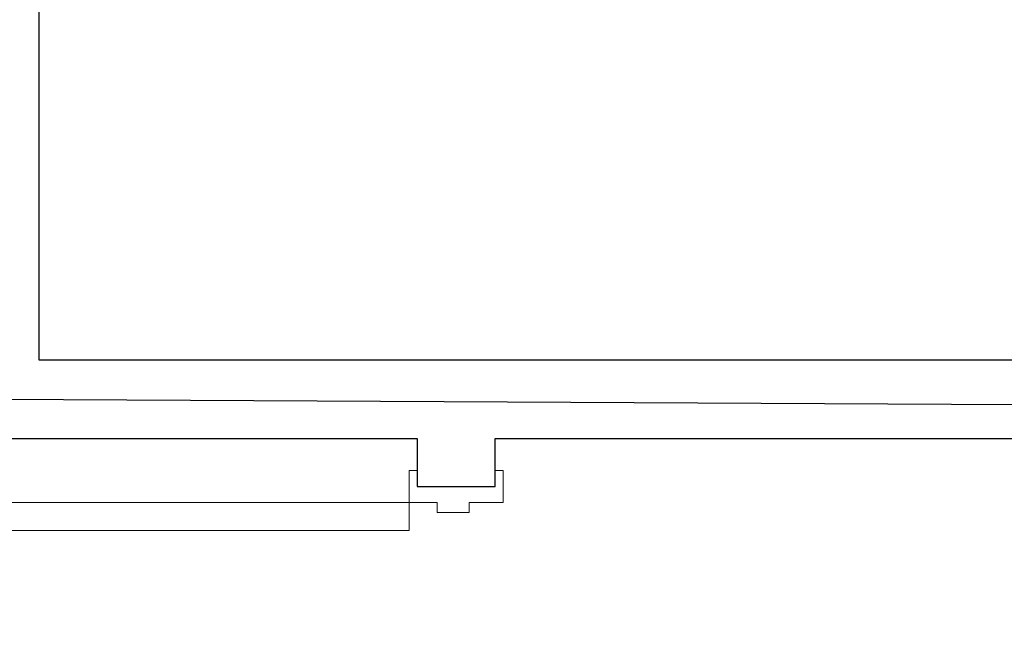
# Model space of a CAD drawing. Header units: inches. Extents: x -1 to 4727, y -3 to 1727.
# Tile 68 of 163: x 2686 to 2748, y 1333 to 1371. Entities that reach past the tile are written whole.
import ezdxf

# ---------------------------------------------------------------- set-up
doc = ezdxf.new("R2010")
doc.units = ezdxf.units.IN
doc.header["$LTSCALE"] = 42
doc.header["$MEASUREMENT"] = 0
for name, color, linetype in [('I-DOOR', 9, 'CONTINUOUS'), ('I-WALL', 8, 'CONTINUOUS'), ('triSpaceLayer', 7, 'CONTINUOUS')]:
    doc.layers.add(name, color=color, linetype=linetype)

msp = doc.modelspace()

# ---------------------------------------------------------------- linework, layer by layer
at = {"layer": 'I-DOOR', "lineweight": 18}
for p, q in [((2710.687, 1343), (2711.188, 1343)), ((2710.687, 1341), (2710.687, 1343)), ((2711.188, 1343), (2711.188, 1342)), ((2716.063, 1343), (2716.563, 1343)), ((2716.063, 1342), (2716.063, 1343)), ((2716.563, 1343), (2716.563, 1341)), ((2711.188, 1342), (2716.063, 1342)), ((2710.687, 1341), (2674.687, 1341)), ((2710.687, 1341), (2710.687, 1339.25)), ((2712.438, 1341), (2710.687, 1341)), ((2712.438, 1340.375), (2712.438, 1341)), ((2714.438, 1341), (2714.438, 1340.375)), ((2716.563, 1341), (2714.438, 1341)), ((2714.438, 1340.375), (2712.438, 1340.375)), ((2710.687, 1339.25), (2674.687, 1339.25))]:
    msp.add_line(p, q, dxfattribs=at)
at = {"layer": 'I-DOOR', "lineweight": 9}
msp.add_arc((2710.687, 1341), 36, 180, 270.20531, dxfattribs=at)
at = {"layer": 'I-WALL'}
for p, q in [((2687.625, 1349.875), (2687.625, 1634.5)), ((2856.009, 1349.875), (2687.625, 1349.875)), ((2615, 1345), (2711.188, 1345)), ((2711.188, 1345), (2711.188, 1342)), ((2716.063, 1345), (2856.009, 1345)), ((2716.063, 1342), (2716.063, 1345)), ((2711.188, 1342), (2716.063, 1342))]:
    msp.add_line(p, q, dxfattribs=at)
at = {"layer": 'triSpaceLayer'}
msp.add_lwpolyline([(2914.563, 1346.25), (2914.563, 1682), (2887, 1682), (2887, 1690.438), (2661.938, 1690.438), (2661.938, 1632.062), (2685.188, 1632.062), (2685.188, 1347.455)], close=True, dxfattribs=at)

doc.saveas('drawing.dxf')
